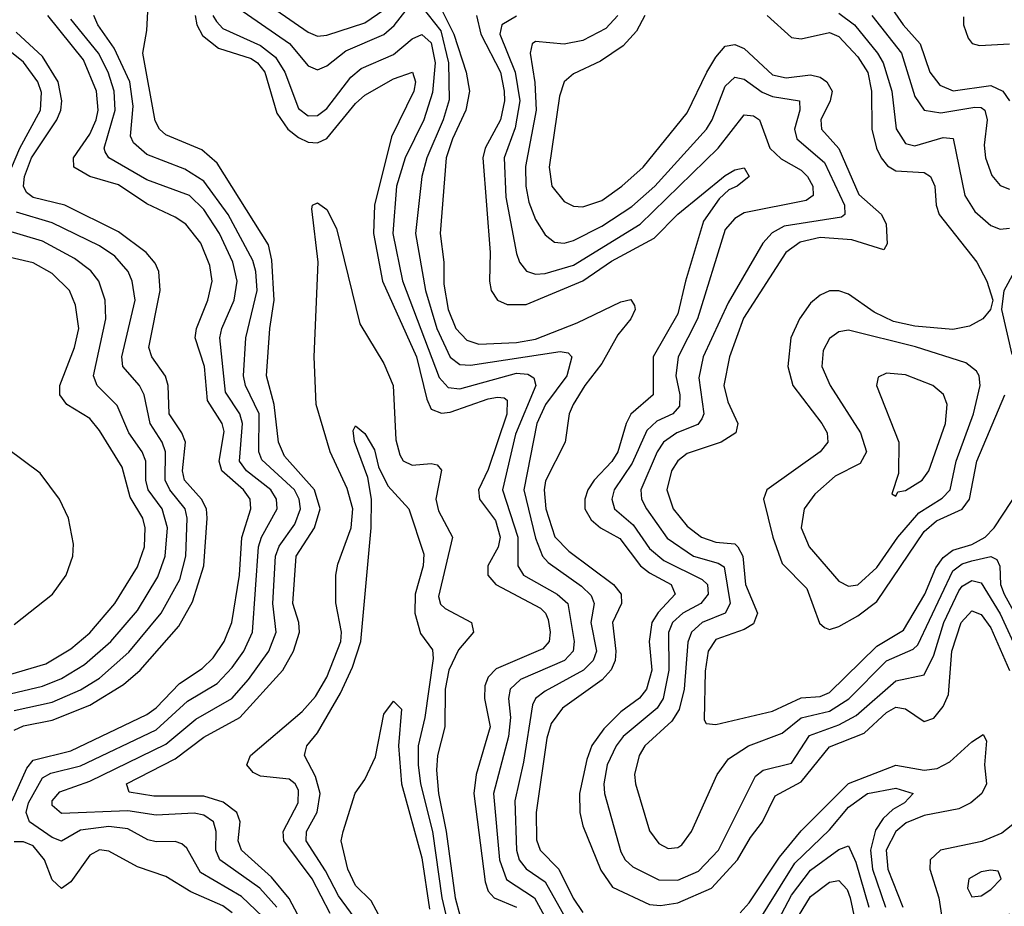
# Model space of a CAD drawing. Header units: inches. Extents: x 1305375 to 1407406, y 744550 to 841633.
# Tile 153 of 256: x 1312002 to 1314079, y 816512 to 818381. Entities that reach past the tile are written whole.
import ezdxf

# ---------------------------------------------------------------- set-up
doc = ezdxf.new("R2010")
doc.units = ezdxf.units.IN
doc.header["$MEASUREMENT"] = 0
doc.layers.add('B3811', color=7, linetype='Continuous')

msp = doc.modelspace()

# ---------------------------------------------------------------- linework, layer by layer
at = {"layer": 'B3811', "color": 5}
for points, elevation in [([(1312654.7, 816370), (1312570, 816528.8), (1312533.1, 816573.1), (1312469.4, 816630), (1312462.9, 816650), (1312466.7, 816690), (1312459.6, 816710), (1312431.3, 816731.3), (1312390, 816744.5), (1312284.4, 816744.4), (1312232.9, 816752.9), (1312227.3, 816770), (1312330, 816823.1), (1312390, 816868.6), (1312465.8, 816910), (1312557.2, 817010), (1312579.7, 817050), (1312591.8, 817090), (1312590.4, 817110), (1312578.2, 817150), (1312585.1, 817250), (1312623.8, 817310), (1312635.6, 817350), (1312623.3, 817390), (1312560.6, 817460.6), (1312547.6, 817490), (1312538.8, 817570), (1312522.2, 817630), (1312529.1, 817730), (1312538.3, 817790), (1312533.8, 817873.8), (1312526.3, 817906.3), (1312418.4, 818078.4), (1312386.3, 818106.3), (1312310, 818138), (1312296.9, 818150), (1312287.9, 818167.9), (1312261.6, 818310), (1312270, 818358), (1312280.8, 818559.2)], 1520), ([(1312878.2, 818430), (1312917.3, 818350), (1312943.7, 818270), (1312950.5, 818230), (1312942.8, 818190), (1312914.4, 818130), (1312901.2, 818090), (1312889, 817930), (1312896.6, 817870), (1312896.5, 817823.5), (1312905.8, 817770), (1312922, 817730), (1312945.2, 817705.2), (1312970, 817697), (1313050, 817700.5), (1313090, 817707.2), (1313178, 817742), (1313270, 817785.8), (1313291, 817791), (1313298.4, 817778.4), (1313299.9, 817770), (1313290.6, 817750), (1313263.6, 817716.4), (1313230, 817656.2), (1313193.7, 817610), (1313169.1, 817570), (1313160.8, 817550), (1313152.2, 817490), (1313111, 817409), (1313108.1, 817390), (1313111.5, 817350), (1313130.5, 817290.5), (1313160.4, 817260.4), (1313254.3, 817190), (1313270.3, 817170), (1313271.2, 817150), (1313251.9, 817110), (1313259, 817050), (1313257.7, 817030), (1313249.7, 817010.3), (1313230.4, 816989.6), (1313147.1, 816930), (1313123, 816897), (1313113.9, 816866.1), (1313090.9, 816710), (1313092.1, 816652.1), (1313099.9, 816630), (1313138.7, 816590), (1313169.2, 816529.2), (1313190, 816499.1)], 1580), ([(1313826.5, 818426.5), (1313865.1, 818370), (1313900.9, 818330), (1313921.8, 818270), (1313942.5, 818242.5), (1313970.9, 818230.9), (1314050, 818242), (1314075.5, 818230), (1314089.8, 818210)], 1780), ([(1312452.5, 818412.5), (1312570.8, 818330.8), (1312610, 818283.8), (1312630, 818275.1), (1312650, 818283.7), (1312690, 818315.2), (1312770, 818349.3), (1312791.4, 818368.6), (1312830, 818417.3)], 1560), ([(1312541.9, 818401.9), (1312610, 818354.7), (1312630, 818346.2), (1312650, 818348.4), (1312730, 818373.9), (1312770, 818401.9)], 1580), ([(1312850, 818408.1), (1312890, 818357.5), (1312906.1, 818290), (1312907.9, 818212.1), (1312895.2, 818170), (1312860.7, 818090), (1312849.8, 818050), (1312836.5, 817930), (1312858.1, 817810), (1312881.6, 817730), (1312909.7, 817669.7), (1312930, 817653.9), (1312952.4, 817652.4), (1313141.7, 817681.7), (1313158.7, 817678.7), (1313166.2, 817670), (1313155.9, 817630), (1313110.6, 817570), (1313092.4, 817530), (1313065.1, 817390), (1313090, 817288), (1313104.3, 817250), (1313116.4, 817236.4), (1313186.8, 817186.8), (1313207.3, 817167.3), (1313213.7, 817150), (1313206.3, 817110), (1313218.2, 817050), (1313211.8, 817030), (1313191.4, 817010), (1313110, 816965.7), (1313089.7, 816950.3), (1313083.3, 816936.7), (1313064.3, 816815.7), (1313045.9, 816734.1), (1313049.4, 816630), (1313055.6, 816610), (1313070, 816591.1), (1313110, 816563.4), (1313158.3, 816478.3)], 1560), ([(1311985.8, 816734.2), (1312016.7, 816803.3), (1312030, 816820), (1312110, 816839.9), (1312270, 816916.1), (1312290, 816930.6), (1312338.7, 816981.3), (1312386.9, 817013.1), (1312410, 817035.4), (1312433.3, 817070), (1312449.2, 817110), (1312465.3, 817210), (1312470.5, 817289.5), (1312489.5, 817350), (1312487.8, 817370), (1312473.9, 817390), (1312428.3, 817430), (1312422.8, 817450), (1312432.8, 817512.8), (1312429, 817530), (1312398.1, 817578.1), (1312391.7, 817650), (1312371.7, 817710), (1312374.5, 817730), (1312398.3, 817790), (1312407.5, 817830), (1312402.6, 817862.6), (1312384.2, 817910), (1312352.1, 817950), (1312330, 817964.9), (1312270, 817993), (1312210, 818032.7), (1312150, 818050.2), (1312115.9, 818070), (1312115.5, 818090), (1312150, 818139.4), (1312163.4, 818170), (1312167.6, 818190), (1312164, 818230), (1312136.5, 818296.5), (1312061.2, 818390)], 1580), ([(1312514.5, 816490), (1312470, 816532.6), (1312383.1, 816583.1), (1312354.5, 816634.5), (1312344, 816644), (1312330, 816648.6), (1312290, 816647.7), (1312271.8, 816651.8), (1312230, 816675.1), (1312190, 816680.3), (1312130, 816672.7), (1312090, 816649.2), (1312070, 816657.3), (1312022.3, 816690), (1312015.1, 816710), (1312020.7, 816730), (1312050, 816783.1), (1312067.6, 816792.4), (1312130, 816808), (1312290, 816884), (1312355.8, 816944.2), (1312418.2, 816981.8), (1312450, 817015.6), (1312474.6, 817050), (1312493.1, 817090), (1312505.3, 817270), (1312511.9, 817290), (1312545.1, 817350), (1312543.6, 817370), (1312531.6, 817390), (1312480.5, 817430), (1312465.3, 817450), (1312471.9, 817530), (1312466.1, 817550), (1312436, 817596), (1312423.8, 817710), (1312428.2, 817730), (1312454.2, 817790), (1312460.2, 817830), (1312451.3, 817870), (1312423.6, 817930), (1312390, 817981), (1312360.1, 818010), (1312270, 818043.2), (1312189.6, 818089.6), (1312182.2, 818102.2), (1312180.1, 818110), (1312202.9, 818190), (1312201.3, 818230), (1312188.2, 818270), (1312168.2, 818310), (1312110, 818382.1)], 1560), ([(1312544.5, 816510), (1312508.3, 816550), (1312424, 816610), (1312415.3, 816630), (1312415.9, 816670), (1312410.3, 816690.3), (1312390, 816703.9), (1312370, 816708.4), (1312290, 816704.3), (1312230, 816712.9), (1312090, 816707.4), (1312070, 816724.6), (1312070, 816734), (1312086.7, 816753.3), (1312150, 816776), (1312310, 816853.7), (1312373.3, 816906.7), (1312449.2, 816950), (1312484.2, 816990), (1312527.2, 817050), (1312542.9, 817090), (1312535.9, 817150), (1312541.1, 817250), (1312548.8, 817271.2), (1312582.3, 817317.7), (1312594, 817350), (1312591.6, 817370), (1312581.5, 817390), (1312512.9, 817452.9), (1312506.1, 817470), (1312506.8, 817550), (1312477.9, 817610), (1312474.2, 817630), (1312478.7, 817710), (1312502.4, 817810), (1312499.8, 817850), (1312493.4, 817873.4), (1312441.8, 817970), (1312390, 818040.5), (1312350, 818065.9), (1312270, 818096.8), (1312241.6, 818121.6), (1312235.6, 818135.6), (1312241.1, 818198.9), (1312234, 818250), (1312201, 818321), (1312166.7, 818370), (1312158.3, 818390)], 1540), ([(1312371.6, 818390), (1312375.6, 818370), (1312387.2, 818347.2), (1312420.9, 818320.9), (1312490, 818299), (1312503.7, 818290), (1312518.9, 818270), (1312544.1, 818184.1), (1312567.3, 818150), (1312590, 818132.2), (1312610, 818122.5), (1312630, 818121), (1312650, 818130.1), (1312710, 818204.5), (1312730, 818222), (1312790, 818256.2), (1312830.6, 818270), (1312836.9, 818250), (1312833.3, 818230), (1312786.1, 818133.9), (1312750.1, 817990.1), (1312748.1, 817930), (1312766.8, 817830), (1312839.1, 817670), (1312860.9, 817580.9), (1312870, 817560.1), (1312891.3, 817551.3), (1312910, 817553.7), (1312990, 817581.6), (1313010, 817585.4), (1313024, 817584), (1313030, 817578.9), (1313029.1, 817549.1), (1312990, 817432.4), (1312969.8, 817390), (1312972, 817370), (1313005.3, 817325.3), (1313015.1, 817290), (1313011, 817269), (1312989.5, 817230), (1312989.1, 817210), (1313006.5, 817190), (1313100.4, 817140.4), (1313111.2, 817130), (1313116.7, 817116.7), (1313120.9, 817090), (1313118.7, 817070), (1313105.6, 817054.4), (1313007.1, 817012.9), (1312990, 816995.1), (1312983.1, 816976.9), (1312982.1, 816950), (1312994.1, 816890), (1312964.4, 816790), (1312959.8, 816750), (1312983.7, 816563.7), (1312990, 816543.8), (1313002.5, 816530), (1313050, 816510)], 1520), ([(1312409.3, 818390), (1312416.8, 818376.8), (1312430, 818362.5), (1312510, 818326.2), (1312541.6, 818301.6), (1312560.9, 818270), (1312590, 818193.4), (1312610, 818177.9), (1312630, 818178.9), (1312650, 818193.8), (1312700.2, 818259.8), (1312722, 818278), (1312790, 818307.4), (1312830, 818340.2), (1312850, 818349.7), (1312870, 818332.4), (1312878.1, 818290), (1312872.8, 818227.2), (1312854.6, 818170), (1312814.7, 818090), (1312796.9, 818030), (1312788.6, 817930), (1312809.5, 817830.5), (1312886.5, 817626.5), (1312905.4, 817605.4), (1312930, 817602.7), (1313050, 817635.8), (1313073.8, 817633.8), (1313086.2, 817626.2), (1313090.5, 817610), (1313047.6, 817507.5), (1313019.9, 817390), (1313052.3, 817290), (1313052.6, 817230), (1313064.4, 817210), (1313135.7, 817170), (1313157.7, 817150), (1313171.4, 817070), (1313169.5, 817050), (1313150.7, 817030), (1313058.2, 816990), (1313036.4, 816970), (1313032.7, 816950), (1313036.8, 816910), (1313033.2, 816870), (1313001.5, 816750), (1313013.9, 816610), (1313028.7, 816568.7), (1313087.6, 816530), (1313130, 816452.8)], 1540), ([(1312965.6, 818390), (1312974.7, 818350), (1313015.7, 818270), (1313023.6, 818230), (1313024.2, 818210), (1313016.1, 818170), (1312983.8, 818110), (1312978.9, 818090), (1312994.2, 817890), (1312992.7, 817830), (1312996.6, 817810), (1313010, 817789.7), (1313030, 817780.4), (1313070, 817780.7), (1313190, 817830.7), (1313250, 817871.8), (1313339.8, 817920.2), (1313390, 817971.2), (1313490, 818052.5), (1313510, 818064.5), (1313530, 818068.4), (1313540.2, 818050), (1313515, 818030), (1313497.6, 818022.4), (1313477, 818003), (1313444.1, 817955.9), (1313406.1, 817830), (1313390, 817760.5), (1313337.7, 817670), (1313337.7, 817590), (1313290.6, 817549.4), (1313280.9, 817530), (1313263.7, 817470), (1313250.7, 817449.3), (1313213.4, 817410), (1313199.9, 817390), (1313193.6, 817370), (1313194.2, 817350), (1313206.9, 817326.9), (1313227.1, 817310), (1313267.4, 817287.4), (1313311.6, 817230), (1313330, 817214.7), (1313375.9, 817190), (1313384.3, 817170), (1313348.5, 817131.5), (1313335.1, 817110), (1313329.7, 817070), (1313334.9, 817010), (1313324.2, 816970), (1313309.1, 816950.9), (1313270, 816921.8), (1313234.1, 816885.9), (1313209, 816851), (1313198.4, 816821.6), (1313182.8, 816750), (1313183.3, 816710), (1313190, 816681.4), (1313227.9, 816587.9), (1313252.2, 816552.2), (1313330, 816516), (1313353.6, 816513.6), (1313390, 816519.3), (1313461, 816550), (1313515.7, 816610), (1313543.2, 816656.8), (1313569, 816690), (1313595.2, 816744.8), (1313650, 816774.3), (1313710, 816847.9), (1313783.3, 816876.7), (1313830, 816920.8), (1313850, 816931.7), (1313870, 816928.2), (1313910, 816901.8), (1313930, 816908.4), (1313950, 816932.9), (1313961.3, 816958.7), (1313968, 817050), (1313987.4, 817110), (1314010, 817134.6), (1314030, 817126.8), (1314050, 817099.2), (1314089.4, 817009.4)], 1620), ([(1313050, 818388), (1313018.5, 818370), (1313014.6, 818350), (1313047, 818270), (1313056.5, 818210), (1313047, 818153), (1313023.5, 818090), (1313026.9, 818006.9), (1313050, 817887.8), (1313056.3, 817870), (1313071.1, 817851.1), (1313090, 817844.7), (1313110, 817845.9), (1313170, 817863.7), (1313310.4, 817949.6), (1313474.9, 818110), (1313530, 818180.6), (1313550, 818178.5), (1313562.1, 818170), (1313584.1, 818110), (1313607.8, 818087.8), (1313650, 818063.8), (1313663.8, 818050), (1313674.5, 818030), (1313675.4, 818010), (1313660.6, 817999.4), (1313530, 817973.7), (1313510, 817961.8), (1313490, 817938.7), (1313431.9, 817750), (1313391.1, 817670), (1313386.1, 817630), (1313394.6, 817590), (1313393.8, 817566.2), (1313379.2, 817550), (1313345.7, 817534.3), (1313324.9, 817515.1), (1313293.7, 817446.3), (1313255.6, 817390), (1313250.7, 817370), (1313256.7, 817350), (1313296, 817316), (1313330, 817266.1), (1313360.8, 817240.8), (1313441.1, 817201.1), (1313452.7, 817190), (1313454.3, 817170), (1313438.8, 817150), (1313400.9, 817130), (1313379.1, 817110), (1313370.6, 817089.4), (1313371.1, 817010), (1313359.3, 816950), (1313346.8, 816930), (1313274.8, 816870), (1313259.8, 816850), (1313241, 816810), (1313233.8, 816770), (1313235.7, 816750), (1313270, 816627), (1313279.2, 816610), (1313294.9, 816594.9), (1313350, 816568.1), (1313390, 816567.2), (1313434, 816586), (1313475.8, 816630), (1313554, 816786), (1313570, 816798.9), (1313630, 816813.9), (1313667.7, 816872.3), (1313730, 816894.4), (1313765.9, 816914.1), (1313850, 816987.6), (1313910, 817000.1), (1313930, 817041.5), (1313951, 817110), (1313983.1, 817176.9), (1313990, 817187), (1314010, 817199.1), (1314030, 817193.5), (1314070, 817128.5), (1314110, 817041.5)], 1640), ([(1313263.8, 818390), (1313237.9, 818362.1), (1313190, 818336.9), (1313150, 818329.6), (1313090, 818335.2), (1313082.7, 818330), (1313078.7, 818310), (1313088.5, 818248.5), (1313090.9, 818190), (1313068.8, 818071.2), (1313069.4, 818030), (1313075.9, 817995.9), (1313090, 817959.5), (1313110, 817927.2), (1313130, 817912), (1313150, 817909.7), (1313170, 817915.4), (1313230, 817945.6), (1313292.8, 817987.2), (1313341.8, 818030), (1313450.2, 818150), (1313462.4, 818170), (1313490, 818240.9), (1313510, 818259.5), (1313530, 818255.8), (1313568, 818228), (1313590, 818219.1), (1313646.8, 818210), (1313647.2, 818190), (1313636.1, 818150), (1313641.2, 818130), (1313699.5, 818079.5), (1313741.7, 817990), (1313742.3, 817970), (1313735.3, 817964.7), (1313614.6, 817945.4), (1313588.7, 817931.3), (1313569.7, 817910), (1313496.3, 817783.7), (1313443.7, 817670), (1313434.1, 817625.9), (1313444.8, 817550), (1313440.8, 817539.2), (1313432.3, 817527.7), (1313388.2, 817510), (1313359.8, 817490), (1313346.3, 817470), (1313312, 817390), (1313313.2, 817370), (1313323.7, 817350), (1313367.8, 817287.8), (1313423.3, 817250), (1313475.2, 817235.2), (1313487.5, 817227.5), (1313500.5, 817150), (1313490.1, 817130), (1313441.1, 817110), (1313419.1, 817090), (1313411.4, 817068.6), (1313403.1, 816970), (1313393.2, 816926.8), (1313377.4, 816902.6), (1313320.2, 816850), (1313308.7, 816830), (1313298.7, 816790), (1313300.5, 816770), (1313330, 816671.4), (1313350, 816644.2), (1313370, 816634.2), (1313390, 816635.7), (1313398.2, 816641.8), (1313419, 816670), (1313472.9, 816790), (1313496.9, 816823.1), (1313539.1, 816850), (1313610, 816877.3), (1313650, 816909.4), (1313710, 816923), (1313751, 816949), (1313830, 817029.5), (1313886.2, 817053.8), (1313896.5, 817063.5), (1313970, 817219), (1313990, 817233.8), (1314010, 817240.3), (1314050, 817249.4), (1314063.3, 817243.3), (1314069.3, 817229.3), (1314071, 817190), (1314078.1, 817170), (1314144.4, 817050)], 1660), ([(1313320.2, 818390), (1313303.2, 818356.8), (1313274.4, 818325.6), (1313226.8, 818293.2), (1313170, 818266.7), (1313150.4, 818249.6), (1313140.6, 818219.4), (1313118.8, 818070), (1313124.2, 818030), (1313150, 817997.7), (1313170, 817988), (1313190, 817986.3), (1313230, 817999.6), (1313272, 818030), (1313316.7, 818070), (1313410, 818184.5), (1313451, 818270), (1313470, 818302), (1313490, 818325), (1313510, 818328.5), (1313530, 818319.9), (1313590, 818264.9), (1313618.5, 818258.5), (1313670, 818264.8), (1313690, 818259.9), (1313704.1, 818250), (1313715.6, 818230), (1313711.3, 818210), (1313691.4, 818170), (1313692.9, 818150), (1313729.4, 818109.4), (1313772.1, 818012.1), (1313819.5, 817970), (1313829.4, 817950), (1313831.7, 817908.3), (1313824.4, 817895.6), (1313756.9, 817916.9), (1313690, 817921.6), (1313648.4, 817911.6), (1313617.8, 817890), (1313528.5, 817751.5), (1313498.8, 817670), (1313487.3, 817610), (1313495.7, 817575.7), (1313516.6, 817530), (1313512.4, 817510), (1313481.8, 817490), (1313410, 817466.3), (1313390, 817451.1), (1313376.7, 817430), (1313367.2, 817390), (1313380.2, 817350), (1313410, 817313.2), (1313439.9, 817290), (1313470, 817279.9), (1313510, 817276.3), (1313516.8, 817270), (1313527.2, 817250), (1313533.1, 817190), (1313557.9, 817130), (1313550, 817107.5), (1313530, 817095.2), (1313470, 817074.1), (1313454.4, 817050), (1313447.9, 817007.9), (1313445.4, 816905.4), (1313450, 816897.6), (1313470, 816895.5), (1313590, 816923.5), (1313650, 816951.7), (1313690, 816954.3), (1313710, 816962.4), (1313810, 817060.3), (1313865.9, 817094.1), (1313911.1, 817170), (1313934.4, 817225.6), (1313950, 817247.1), (1313970, 817262.6), (1314010, 817274.9), (1314038.4, 817290), (1314057.3, 817310), (1314111.7, 817391.7)], 1680), ([(1313578.8, 818390), (1313630, 818343.5), (1313650, 818340.6), (1313710, 818354.1), (1313730, 818345.2), (1313770, 818302.7), (1313790.6, 818269.4), (1313798.7, 818230), (1313799.3, 818150), (1313809.2, 818110), (1313819, 818090), (1313832.6, 818072.6), (1313850, 818062.5), (1313910, 818058.6), (1313923.3, 818050), (1313932.1, 818030), (1313934.8, 817990), (1313941, 817970), (1314020.8, 817870), (1314042.2, 817830), (1314054.8, 817790), (1314049.3, 817770), (1314033.1, 817750), (1314005.1, 817734.9), (1313970, 817727.9), (1313890, 817734.8), (1313844.7, 817744.7), (1313804.3, 817764.3), (1313750, 817802.2), (1313730, 817809.5), (1313710, 817809), (1313690, 817799.9), (1313670, 817783.4), (1313646.4, 817750), (1313628.7, 817710), (1313622.1, 817650), (1313632.3, 817610), (1313694, 817530), (1313705.2, 817510), (1313706.4, 817490), (1313690.6, 817470), (1313577.6, 817390), (1313570.6, 817370), (1313590.8, 817290), (1313610, 817234.8), (1313662, 817182), (1313689, 817109), (1313699.5, 817099.5), (1313710, 817095.7), (1313730, 817101.8), (1313770, 817124.6), (1313810, 817154.7), (1313910, 817302.1), (1313935.6, 817324.4), (1313990, 817349.3), (1314005.1, 817370), (1314020.9, 817450), (1314079.5, 817590)], 1720), ([(1313730, 818394.6), (1313762.6, 818370), (1313811.5, 818310), (1313823.4, 818290), (1313841.3, 818230), (1313850.6, 818150.6), (1313870, 818120.1), (1313890, 818114.7), (1313950, 818132.6), (1313970.7, 818130.7), (1313995.4, 818010), (1314016.3, 817976.3), (1314050, 817946.7), (1314070, 817939.6), (1314090, 817941.6)], 1740), ([(1313799.2, 818390), (1313862.1, 818310), (1313890, 818219.1), (1313910, 818190.1), (1313944.6, 818184.6), (1314016.8, 818196.8), (1314030, 818195.8), (1314037.9, 818190), (1314042.6, 818170), (1314036.5, 818116.5), (1314038.8, 818090), (1314052.1, 818052.1), (1314070, 818031.7), (1314090, 818023.7)], 1760), ([(1313992.8, 818387.2), (1313992.6, 818370), (1314002.2, 818342.2), (1314010.8, 818330.8), (1314026.4, 818326.4), (1314090, 818329.8)], 1820), ([(1311990, 816883.6), (1312010, 816892.6), (1312070, 816904.4), (1312150, 816935.8), (1312220.8, 816979.2), (1312256.1, 817010), (1312337.4, 817102.6), (1312366, 817154), (1312390.5, 817230), (1312397, 817330), (1312395.5, 817350), (1312385.4, 817370), (1312349.7, 817410), (1312344.9, 817430), (1312351.2, 817490), (1312343.5, 817510), (1312317, 817550), (1312314.8, 817610), (1312309.5, 817629.5), (1312280.3, 817670), (1312274.5, 817690), (1312298.2, 817810), (1312295.4, 817850), (1312287.5, 817867.5), (1312268.9, 817890), (1312210, 817934), (1312096.7, 817990), (1312030, 818006), (1312016.3, 818016.3), (1312009.7, 818030), (1312012.2, 818050), (1312026.5, 818090), (1312080.3, 818170), (1312088.3, 818190), (1312090.8, 818210), (1312083.2, 818250), (1312050, 818303.5), (1311994.6, 818354.6)], 1620), ([(1311976.5, 818050), (1312001.9, 818110), (1312045.5, 818190), (1312047.6, 818227.6), (1312040.3, 818250), (1312010, 818291.6), (1311977.4, 818317.4)], 1640), ([(1312656.5, 816496.5), (1312619, 816570), (1312559.3, 816650), (1312557.9, 816670), (1312589.1, 816730), (1312590, 816756.5), (1312582.7, 816770), (1312570, 816779.7), (1312510, 816786.1), (1312494.4, 816794.4), (1312480.9, 816810), (1312488.5, 816830), (1312597.3, 816922.7), (1312625.8, 816954.2), (1312650, 816995.2), (1312679.2, 817070), (1312680.3, 817090), (1312668.4, 817151.6), (1312669, 817210), (1312673.1, 817233.1), (1312700.7, 817310), (1312704.3, 817350), (1312692.8, 817392.8), (1312657, 817470), (1312627.5, 817570), (1312622.6, 817670), (1312631.6, 817870), (1312617.8, 817982.2), (1312619.1, 817990), (1312630, 817995.1), (1312650, 817980.8), (1312670, 817940.5), (1312719.6, 817739.6), (1312770, 817656.4), (1312789.5, 817610), (1312795.4, 817495.4), (1312803.7, 817463.7), (1312811, 817451), (1312830, 817441.6), (1312870, 817445.3), (1312882.7, 817442.7), (1312891.6, 817431.6), (1312879.7, 817370), (1312885.4, 817345.4), (1312914.9, 817290), (1312885.3, 817165.3), (1312889.1, 817149.1), (1312899.5, 817139.5), (1312955.1, 817110), (1312958.9, 817090), (1312927.4, 817052.6), (1312907.2, 817010), (1312899.2, 816970), (1312898.4, 816890), (1312883, 816830), (1312881, 816799), (1312884.9, 816750), (1312901.4, 816670), (1312920.7, 816530), (1312930.8, 816490.8)], 1480), ([(1311990, 816924.5), (1312070, 816942.5), (1312130, 816968.1), (1312170, 816993), (1312232.2, 817047.8), (1312300.2, 817130), (1312339.3, 817200.7), (1312352.4, 817250), (1312355.1, 817330), (1312350.6, 817350), (1312318.7, 817390), (1312308.3, 817410), (1312309.5, 817470), (1312302.6, 817490), (1312276.8, 817530), (1312264.2, 817590), (1312254.2, 817610), (1312219.1, 817650), (1312217.2, 817670), (1312245.2, 817790), (1312239.3, 817830), (1312230.6, 817850), (1312202.4, 817882.4), (1312170, 817904.5), (1312070, 817952.5), (1311995.1, 817975.1)], 1640), ([(1311970, 816956.8), (1312050, 816976), (1312090, 816991.9), (1312138.4, 817021.6), (1312194.1, 817070), (1312250, 817135.4), (1312293.3, 817206.7), (1312308.3, 817250), (1312313.5, 817310), (1312302.5, 817350), (1312272.9, 817390), (1312268.1, 817410), (1312268, 817450), (1312260.2, 817470), (1312231.7, 817510), (1312207.5, 817567.5), (1312165.2, 817610), (1312157.8, 817630), (1312183.7, 817750), (1312181.9, 817790), (1312168.4, 817830), (1312151.6, 817851.6), (1312117.6, 817877.6), (1312050, 817914), (1311970, 817937.9)], 1660), ([(1311964.3, 816995.7), (1312056.7, 817023.3), (1312110, 817054.5), (1312150, 817088.5), (1312202.7, 817150), (1312250, 817227.4), (1312265, 817270), (1312266.7, 817310), (1312261.6, 817330), (1312234.5, 817374.5), (1312217.8, 817437.8), (1312170, 817515), (1312150, 817540.1), (1312101.5, 817570), (1312086.4, 817590), (1312086.3, 817610), (1312117.6, 817690), (1312126.6, 817730), (1312119.3, 817779.3), (1312107.1, 817810), (1312070, 817845.8), (1312030, 817868.6), (1311930, 817891.8)], 1680), ([(1314095.2, 817675.2), (1314073.5, 817770), (1314078.5, 817810), (1314100.4, 817850)], 1720), ([(1312725, 816465), (1312674.1, 816534.1), (1312647.1, 816587.1), (1312606.2, 816650), (1312606.7, 816670), (1312629.6, 816710.4), (1312635.3, 816750), (1312625.6, 816785.6), (1312602.4, 816830), (1312603.9, 816836.1), (1312607.8, 816850), (1312630, 816877.8), (1312678.5, 816961.5), (1312703.8, 817016.2), (1312721.1, 817070), (1312742.9, 817310), (1312744.2, 817370), (1312736.1, 817416.1), (1312708.1, 817491.9), (1312705.2, 817514.8), (1312710, 817524.9), (1312730, 817508.5), (1312750, 817474), (1312758.4, 817438.4), (1312778, 817398), (1312822.5, 817350), (1312854.4, 817254.4), (1312852.8, 817230), (1312835.9, 817170), (1312835, 817130), (1312847.2, 817087.2), (1312872.9, 817052.9), (1312874, 817034), (1312856.3, 816910), (1312842.6, 816850), (1312842.3, 816810), (1312847.3, 816770), (1312872.9, 816670), (1312892, 816530), (1312906, 816470)], 1460), ([(1311990, 817105.9), (1312070.9, 817170), (1312099.9, 817210), (1312113.8, 817250), (1312115.3, 817275.3), (1312104.9, 817330), (1312085.6, 817370), (1312045, 817425), (1311976.1, 817476.1)], 1720), ([(1312764.1, 816484.1), (1312743.2, 816523.2), (1312710, 816556.1), (1312693.8, 816590), (1312679.8, 816650), (1312683.9, 816670), (1312709.2, 816750.8), (1312730, 816779.5), (1312752.6, 816827.4), (1312770, 816917.1), (1312790, 816944.2), (1312807.3, 816927.3), (1312800.7, 816850), (1312807.3, 816770), (1312850, 816614.2), (1312865.9, 816505.9)], 1440), ([(1313521.9, 816498.1), (1313540.6, 816519.4), (1313604.7, 816615.3), (1313650, 816671.1), (1313750, 816770.8), (1313850, 816809.8), (1313910, 816799.1), (1313937.3, 816802.7), (1313963.6, 816816.4), (1314010, 816858.5), (1314034.4, 816874.4), (1314041, 816861), (1314036.7, 816810), (1314041, 816770), (1314031.3, 816750), (1314007.9, 816730), (1313982.7, 816717.3), (1313910, 816703.6), (1313871.8, 816688.2), (1313850, 816669.6), (1313829.5, 816630), (1313833, 816590), (1313864.9, 816510)], 1580), ([(1313550, 816463.3), (1313637, 816603), (1313710, 816673.3), (1313750, 816720.7), (1313790, 816749.8), (1313850, 816760.9), (1313886.5, 816750), (1313868.2, 816730), (1313843.6, 816716.4), (1313822.9, 816697.1), (1313807.2, 816672.8), (1313796.6, 816630), (1313800.4, 816590), (1313828.4, 816510)], 1560), ([(1314130, 816710.2), (1314073.5, 816666.5), (1314031.1, 816648.9), (1313944.2, 816630), (1313922.3, 816610), (1313921.8, 816590), (1313940.4, 816530), (1313950, 816470), (1313970, 816426.7), (1313990, 816408.9), (1314010, 816411.2), (1314090, 816495.9)], 1620), ([(1312450, 816498.1), (1312430, 816512.9), (1312362.5, 816542.5), (1312310, 816574.8), (1312250, 816595.5), (1312190, 816628), (1312170, 816631.1), (1312150, 816619.9), (1312110, 816563.4), (1312090, 816549.3), (1312070, 816567.8), (1312054.1, 816610), (1312030, 816639.6), (1312010, 816648), (1311990, 816647.8)], 1580), ([(1313595.1, 816470), (1313630, 816535.5), (1313670, 816587.9), (1313730, 816632), (1313750, 816639.8), (1313765.2, 816605.2), (1313792.9, 816510)], 1540), ([(1313619.2, 816450), (1313670, 816532.6), (1313710, 816563.2), (1313730, 816566.5), (1313747.2, 816547.2), (1313753.9, 816530), (1313763.5, 816483.5)], 1520)]:
    msp.add_lwpolyline(points, dxfattribs=dict(at, elevation=elevation))
for points, elevation in [([(1313750, 817726.6), (1313730, 817722.9), (1313710, 817709), (1313696.5, 817683.5), (1313694, 817650), (1313711.7, 817610), (1313775.5, 817510), (1313787.9, 817470), (1313774.9, 817445.1), (1313721.6, 817418.4), (1313679.4, 817380.6), (1313656.9, 817350), (1313650.1, 817310), (1313666.8, 817270), (1313730, 817197.7), (1313750, 817186.6), (1313770, 817189.3), (1313810, 817226.3), (1313854.1, 817290), (1313898.4, 817341.6), (1313947.5, 817372.5), (1313964.6, 817390), (1313977.3, 817450), (1314013.9, 817550), (1314027.5, 817610), (1314025.7, 817630), (1314020.1, 817640.1), (1313997.7, 817657.7), (1313891.3, 817691.3)], 1740), ([(1313830, 817635.5), (1313812.8, 817627.2), (1313808.8, 817610), (1313856.1, 817490), (1313855.6, 817424.4), (1313841.3, 817381.3), (1313850, 817376.3), (1313854.4, 817385.6), (1313870, 817388.8), (1313905.5, 817410), (1313919.5, 817430), (1313954.9, 817530), (1313958.3, 817570), (1313950.5, 817590.5), (1313928, 817610), (1313870, 817632.4)], 1760), ([(1314050, 816588.4), (1314030, 816584.4), (1314004.1, 816570), (1314001.3, 816550), (1314010, 816531.8), (1314030, 816534.2), (1314050, 816547.5), (1314072, 816570), (1314065.8, 816585.8)], 1640)]:
    msp.add_lwpolyline(points, close=True, dxfattribs=dict(at, elevation=elevation))

doc.saveas('drawing.dxf')
